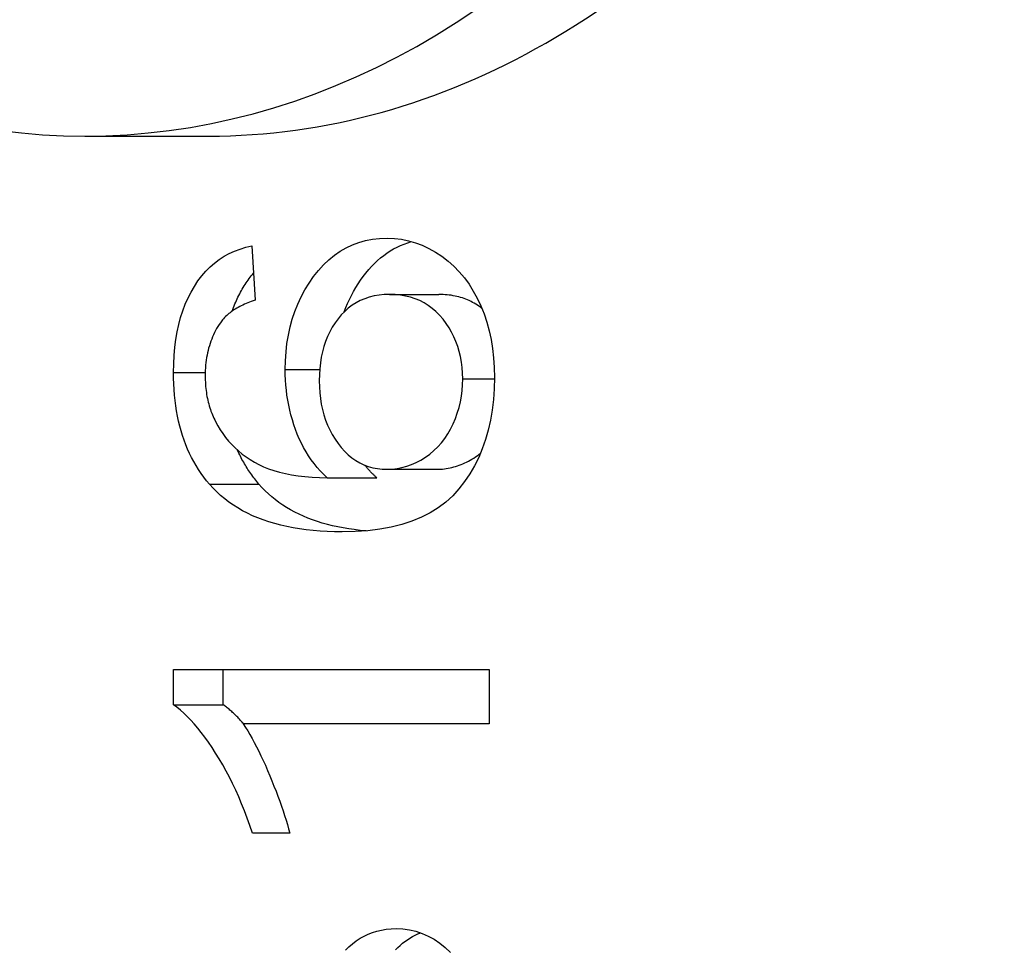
# Model space of a CAD drawing. Header units: inches. Extents: x 3.5 to 45.3, y 4.6 to 30.4.
# Tile 8 of 24: x 32.308 to 32.418, y 17.694 to 17.798. Entities that reach past the tile are written whole.
import ezdxf

# ---------------------------------------------------------------- set-up
doc = ezdxf.new("R2010")
doc.units = ezdxf.units.IN
doc.header["$MEASUREMENT"] = 0
doc.layers.add('Visible Edges(ANSI)', color=7, linetype='Continuous', lineweight=25)
doc.layers.add('Visible Tangent Edges(ANSI)', color=7, linetype='Continuous', lineweight=25)

msp = doc.modelspace()

# ---------------------------------------------------------------- linework, layer by layer
at = {"layer": 'Visible Edges(ANSI)'}
for p, q in [((32.31492, 17.78509), (32.32884, 17.78509)), ((32.33372, 17.77272), (32.33407, 17.76662)), ((32.34918, 17.76727), (32.35475, 17.76727)), ((32.34894, 17.7476), (32.35451, 17.7476)), ((32.34218, 17.74665), (32.34775, 17.74665)), ((32.3249, 17.72508), (32.36039, 17.72508)), ((32.3249, 17.72112), (32.3249, 17.72508)), ((32.33047, 17.72112), (32.33047, 17.72508)), ((32.36039, 17.72508), (32.36039, 17.71895)), ((32.3249, 17.72112), (32.33047, 17.72112)), ((32.36039, 17.71895), (32.33275, 17.71895)), ((32.33797, 17.70667), (32.33377, 17.70667))]:
    msp.add_line(p, q, dxfattribs=at)
at = {"layer": 'Visible Edges(ANSI)', "flags": 128}
for points in [[(32.33746, 17.75881), (32.33748, 17.75982), (32.33755, 17.7608), (32.33766, 17.76176), (32.33782, 17.7627), (32.33802, 17.76361), (32.33826, 17.76449), (32.33855, 17.76535), (32.33888, 17.76618), (32.33926, 17.76699), (32.33968, 17.76778), (32.34015, 17.76854), (32.34066, 17.76927), (32.3412, 17.76996), (32.34177, 17.77059), (32.34237, 17.77116), (32.34299, 17.77167), (32.34364, 17.77212), (32.34432, 17.77251), (32.34502, 17.77284), (32.34575, 17.77311), (32.3465, 17.77332), (32.34728, 17.77347), (32.34808, 17.77356), (32.34892, 17.77359)], [(32.34892, 17.77359), (32.34974, 17.77356), (32.35054, 17.77347), (32.35134, 17.77331), (32.35212, 17.77309), (32.35288, 17.7728), (32.35363, 17.77245), (32.35437, 17.77203), (32.35509, 17.77156), (32.35578, 17.77102), (32.35643, 17.77044), (32.35704, 17.76982), (32.35761, 17.76914), (32.35814, 17.76842), (32.35862, 17.76765), (32.35906, 17.76684), (32.35947, 17.76597), (32.35982, 17.76507), (32.36013, 17.76414), (32.36039, 17.76318), (32.36061, 17.76219), (32.36077, 17.76117), (32.36089, 17.76012), (32.36096, 17.75904), (32.36099, 17.75793)], [(32.3249, 17.7585), (32.32492, 17.75947), (32.32497, 17.76041), (32.32505, 17.76132), (32.32517, 17.7622), (32.32531, 17.76306), (32.32549, 17.76388), (32.3257, 17.76467), (32.32595, 17.76543), (32.32622, 17.76616), (32.32653, 17.76687), (32.32687, 17.76754), (32.32725, 17.76818), (32.32765, 17.76879), (32.32808, 17.76936), (32.32853, 17.76988), (32.32901, 17.77036), (32.32951, 17.7708), (32.33004, 17.7712), (32.33059, 17.77156), (32.33117, 17.77188), (32.33177, 17.77215), (32.33239, 17.77238), (32.33304, 17.77257), (32.33372, 17.77272)], [(32.3441, 17.76532), (32.34429, 17.76579), (32.34448, 17.76625), (32.34469, 17.76671), (32.34491, 17.76716), (32.34515, 17.7676), (32.3454, 17.76804), (32.34567, 17.76846), (32.34594, 17.76888), (32.34624, 17.76929), (32.34654, 17.76968), (32.34686, 17.77006), (32.34718, 17.77042), (32.3475, 17.77076), (32.34784, 17.77108), (32.34819, 17.77138), (32.34854, 17.77166), (32.3489, 17.77192), (32.34927, 17.77216), (32.34965, 17.77239), (32.35004, 17.77259), (32.35043, 17.77278), (32.35084, 17.77294), (32.35125, 17.77309), (32.35167, 17.77322)], [(32.3315, 17.76539), (32.33157, 17.76559), (32.33165, 17.7658), (32.33172, 17.766), (32.3318, 17.7662), (32.33189, 17.76639), (32.33197, 17.76658), (32.33206, 17.76678), (32.33215, 17.76697), (32.33224, 17.76715), (32.33234, 17.76734), (32.33243, 17.76752), (32.33253, 17.7677), (32.33263, 17.76788), (32.33274, 17.76805), (32.33285, 17.76823), (32.33295, 17.7684), (32.33306, 17.76857), (32.33318, 17.76873), (32.33329, 17.76889), (32.33341, 17.76905), (32.33353, 17.7692), (32.33365, 17.76936), (32.33377, 17.7695), (32.33389, 17.76965)], [(32.34918, 17.76727), (32.34858, 17.76725), (32.34801, 17.76719), (32.34745, 17.7671), (32.34691, 17.76696), (32.3464, 17.76679), (32.34591, 17.76658), (32.34544, 17.76633), (32.34499, 17.76605), (32.34456, 17.76573), (32.34415, 17.76536), (32.34377, 17.76496), (32.3434, 17.76452), (32.34307, 17.76406), (32.34276, 17.76357), (32.34248, 17.76306), (32.34223, 17.76253), (32.34201, 17.76198), (32.34182, 17.76141), (32.34166, 17.76082), (32.34152, 17.76021), (32.34142, 17.75957), (32.34135, 17.75892), (32.3413, 17.75825), (32.34129, 17.75755)], [(32.35743, 17.75778), (32.35742, 17.75843), (32.35737, 17.75906), (32.35729, 17.75967), (32.35718, 17.76027), (32.35704, 17.76085), (32.35687, 17.76142), (32.35667, 17.76197), (32.35644, 17.7625), (32.35618, 17.76302), (32.35589, 17.76353), (32.35556, 17.76401), (32.35521, 17.76449), (32.35483, 17.76493), (32.35442, 17.76534), (32.354, 17.7657), (32.35355, 17.76603), (32.35308, 17.76632), (32.35259, 17.76657), (32.35208, 17.76679), (32.35154, 17.76696), (32.35099, 17.76709), (32.35041, 17.76719), (32.34981, 17.76725), (32.34918, 17.76727)], [(32.35958, 17.76569), (32.35942, 17.76582), (32.35925, 17.76594), (32.35908, 17.76606), (32.3589, 17.76617), (32.35873, 17.76628), (32.35854, 17.76638), (32.35836, 17.76648), (32.35817, 17.76657), (32.35798, 17.76665), (32.35779, 17.76673), (32.35759, 17.7668), (32.35739, 17.76687), (32.35719, 17.76694), (32.35698, 17.76699), (32.35677, 17.76705), (32.35656, 17.76709), (32.35635, 17.76713), (32.35613, 17.76717), (32.35591, 17.7672), (32.35568, 17.76722), (32.35545, 17.76724), (32.35522, 17.76726), (32.35499, 17.76727), (32.35475, 17.76727)], [(32.33407, 17.76662), (32.33386, 17.76655), (32.33365, 17.76648), (32.33345, 17.7664), (32.33325, 17.76632), (32.33306, 17.76624), (32.33287, 17.76616), (32.33269, 17.76608), (32.33251, 17.76599), (32.33234, 17.7659), (32.33217, 17.76581), (32.33201, 17.76572), (32.33185, 17.76562), (32.3317, 17.76552), (32.33155, 17.76542), (32.3314, 17.76532), (32.33126, 17.76521), (32.33113, 17.76511), (32.331, 17.765), (32.33088, 17.76489), (32.33075, 17.76477), (32.33064, 17.76466), (32.33053, 17.76454), (32.33042, 17.76442), (32.33032, 17.7643)], [(32.33032, 17.7643), (32.33017, 17.76408), (32.33002, 17.76387), (32.32989, 17.76365), (32.32975, 17.76343), (32.32963, 17.7632), (32.32951, 17.76297), (32.32939, 17.76273), (32.32929, 17.76249), (32.32919, 17.76225), (32.32909, 17.762), (32.32901, 17.76175), (32.32893, 17.76149), (32.32885, 17.76124), (32.32878, 17.76097), (32.32872, 17.76071), (32.32867, 17.76043), (32.32862, 17.76016), (32.32858, 17.75988), (32.32854, 17.7596), (32.32851, 17.75931), (32.32849, 17.75902), (32.32847, 17.75872), (32.32847, 17.75843), (32.32846, 17.75812)], [(32.32895, 17.74593), (32.32862, 17.74632), (32.3283, 17.74672), (32.328, 17.74714), (32.32771, 17.74757), (32.32744, 17.74801), (32.32718, 17.74846), (32.32693, 17.74892), (32.3267, 17.74939), (32.32648, 17.74988), (32.32628, 17.75037), (32.32609, 17.75088), (32.32592, 17.7514), (32.32575, 17.75193), (32.32561, 17.75247), (32.32547, 17.75302), (32.32535, 17.75358), (32.32525, 17.75416), (32.32516, 17.75474), (32.32508, 17.75534), (32.32502, 17.75595), (32.32497, 17.75657), (32.32493, 17.7572), (32.32491, 17.75785), (32.3249, 17.7585)], [(32.32846, 17.75812), (32.32846, 17.75788), (32.32847, 17.75764), (32.32848, 17.7574), (32.32849, 17.75716), (32.32851, 17.75693), (32.32853, 17.7567), (32.32856, 17.75647), (32.32859, 17.75625), (32.32862, 17.75602), (32.32866, 17.7558), (32.32871, 17.75558), (32.32875, 17.75537), (32.3288, 17.75516), (32.32886, 17.75495), (32.32891, 17.75474), (32.32898, 17.75453), (32.32904, 17.75433), (32.32911, 17.75413), (32.32919, 17.75393), (32.32927, 17.75373), (32.32935, 17.75354), (32.32944, 17.75335), (32.32953, 17.75316), (32.32962, 17.75298)], [(32.34218, 17.74665), (32.34179, 17.74703), (32.34141, 17.74742), (32.34106, 17.74782), (32.34072, 17.74824), (32.34039, 17.74867), (32.34009, 17.74911), (32.3398, 17.74957), (32.33953, 17.75005), (32.33928, 17.75053), (32.33904, 17.75104), (32.33882, 17.75155), (32.33862, 17.75208), (32.33844, 17.75262), (32.33827, 17.75316), (32.33811, 17.75371), (32.33798, 17.75426), (32.33786, 17.75482), (32.33775, 17.75537), (32.33766, 17.75594), (32.33759, 17.7565), (32.33753, 17.75707), (32.33749, 17.75765), (32.33747, 17.75823), (32.33746, 17.75881)], [(32.36099, 17.75793), (32.36096, 17.75667), (32.36088, 17.75545), (32.36074, 17.75426), (32.36054, 17.75312), (32.3603, 17.75201), (32.35999, 17.75095), (32.35963, 17.74992), (32.35922, 17.74894), (32.35874, 17.74799), (32.35822, 17.74709), (32.35764, 17.74622), (32.357, 17.74539), (32.3563, 17.74462), (32.35553, 17.74391), (32.35468, 17.74328), (32.35377, 17.7427), (32.35278, 17.7422), (32.35172, 17.74176), (32.35059, 17.74139), (32.34938, 17.74109), (32.34811, 17.74086), (32.34676, 17.74069), (32.34534, 17.74059), (32.34385, 17.74055)], [(32.34129, 17.75755), (32.3413, 17.75687), (32.34135, 17.7562), (32.34142, 17.75555), (32.34152, 17.75492), (32.34166, 17.75431), (32.34182, 17.75371), (32.34201, 17.75313), (32.34223, 17.75257), (32.34248, 17.75203), (32.34276, 17.7515), (32.34307, 17.75099), (32.3434, 17.7505), (32.34377, 17.75004), (32.34415, 17.74962), (32.34454, 17.74923), (32.34496, 17.74889), (32.34539, 17.74859), (32.34585, 17.74833), (32.34632, 17.74811), (32.34681, 17.74793), (32.34731, 17.74778), (32.34784, 17.74768), (32.34838, 17.74762), (32.34894, 17.7476)], [(32.34894, 17.7476), (32.3495, 17.74763), (32.35005, 17.74769), (32.35059, 17.74779), (32.35113, 17.74794), (32.35166, 17.74813), (32.35219, 17.74836), (32.35271, 17.74864), (32.35323, 17.74896), (32.35372, 17.74931), (32.35419, 17.7497), (32.35463, 17.75012), (32.35503, 17.75057), (32.35541, 17.75106), (32.35575, 17.75158), (32.35607, 17.75213), (32.35635, 17.75271), (32.35661, 17.75332), (32.35682, 17.75393), (32.35701, 17.75455), (32.35716, 17.75518), (32.35728, 17.75582), (32.35736, 17.75646), (32.35741, 17.75712), (32.35743, 17.75778)], [(32.32962, 17.75298), (32.32988, 17.7525), (32.33015, 17.75205), (32.33045, 17.75161), (32.33076, 17.75118), (32.3311, 17.75078), (32.33145, 17.75039), (32.33183, 17.75001), (32.33222, 17.74966), (32.33263, 17.74932), (32.33306, 17.749), (32.33352, 17.74869), (32.33399, 17.7484), (32.33448, 17.74814), (32.33501, 17.74789), (32.33558, 17.74767), (32.33618, 17.74746), (32.33681, 17.74728), (32.33748, 17.74713), (32.33818, 17.74699), (32.33891, 17.74688), (32.33968, 17.74679), (32.34048, 17.74672), (32.34131, 17.74668), (32.34218, 17.74665)], [(32.33451, 17.74593), (32.33439, 17.74607), (32.33427, 17.74621), (32.33415, 17.74636), (32.33404, 17.74651), (32.33392, 17.74665), (32.33381, 17.7468), (32.3337, 17.74696), (32.33359, 17.74711), (32.33348, 17.74726), (32.33338, 17.74742), (32.33327, 17.74758), (32.33317, 17.74773), (32.33307, 17.7479), (32.33298, 17.74806), (32.33288, 17.74822), (32.33279, 17.74839), (32.33269, 17.74855), (32.3326, 17.74872), (32.33251, 17.74889), (32.33243, 17.74906), (32.33234, 17.74923), (32.33226, 17.74941), (32.33218, 17.74958), (32.3321, 17.74976)], [(32.35451, 17.7476), (32.35473, 17.74761), (32.35494, 17.74762), (32.35515, 17.74763), (32.35537, 17.74765), (32.35558, 17.74768), (32.35579, 17.74772), (32.356, 17.74776), (32.35621, 17.74781), (32.35642, 17.74786), (32.35663, 17.74792), (32.35684, 17.74799), (32.35704, 17.74806), (32.35725, 17.74814), (32.35745, 17.74822), (32.35766, 17.74832), (32.35786, 17.74841), (32.35806, 17.74852), (32.35826, 17.74863), (32.35846, 17.74875), (32.35866, 17.74887), (32.35886, 17.749), (32.35905, 17.74913), (32.35924, 17.74927), (32.35943, 17.74942)], [(32.34775, 17.74665), (32.34769, 17.74671), (32.34763, 17.74676), (32.34757, 17.74682), (32.34751, 17.74687), (32.34745, 17.74693), (32.34739, 17.74699), (32.34734, 17.74704), (32.34728, 17.7471), (32.34722, 17.74716), (32.34717, 17.74722), (32.34711, 17.74728), (32.34706, 17.74733), (32.347, 17.74739), (32.34695, 17.74745), (32.34689, 17.74751), (32.34684, 17.74757), (32.34679, 17.74763), (32.34673, 17.74769), (32.34668, 17.74775), (32.34663, 17.74782), (32.34658, 17.74788), (32.34652, 17.74794), (32.34647, 17.748), (32.34642, 17.74806)], [(32.34385, 17.74055), (32.34301, 17.74056), (32.34218, 17.74059), (32.34138, 17.74064), (32.34059, 17.7407), (32.33982, 17.74079), (32.33908, 17.74089), (32.33835, 17.74101), (32.33764, 17.74115), (32.33695, 17.74131), (32.33628, 17.74149), (32.33563, 17.74168), (32.335, 17.7419), (32.33439, 17.74213), (32.3338, 17.74238), (32.33323, 17.74265), (32.33267, 17.74294), (32.33214, 17.74325), (32.33163, 17.74358), (32.33113, 17.74392), (32.33066, 17.74429), (32.3302, 17.74467), (32.32976, 17.74507), (32.32935, 17.74549), (32.32895, 17.74593)], [(32.34655, 17.74067), (32.34588, 17.74073), (32.34523, 17.74081), (32.3446, 17.7409), (32.34398, 17.741), (32.34337, 17.74112), (32.34278, 17.74125), (32.3422, 17.74139), (32.34163, 17.74155), (32.34108, 17.74172), (32.34054, 17.74191), (32.34002, 17.74211), (32.33951, 17.74232), (32.33902, 17.74254), (32.33854, 17.74278), (32.33807, 17.74304), (32.33762, 17.7433), (32.33718, 17.74358), (32.33676, 17.74388), (32.33635, 17.74419), (32.33595, 17.74451), (32.33557, 17.74484), (32.33521, 17.74519), (32.33485, 17.74555), (32.33451, 17.74593)], [(32.33377, 17.70667), (32.33348, 17.70752), (32.33318, 17.70835), (32.33288, 17.70917), (32.33256, 17.70996), (32.33223, 17.71074), (32.33189, 17.71149), (32.33154, 17.71224), (32.33118, 17.71296), (32.33081, 17.71366), (32.33043, 17.71435), (32.33004, 17.71502), (32.32963, 17.71567), (32.32923, 17.71629), (32.32883, 17.71689), (32.32842, 17.71745), (32.32802, 17.71798), (32.32763, 17.71849), (32.32723, 17.71895), (32.32684, 17.71939), (32.32645, 17.7198), (32.32606, 17.72018), (32.32567, 17.72052), (32.32529, 17.72084), (32.3249, 17.72112)], [(32.33281, 17.71895), (32.33271, 17.71906), (32.33261, 17.71917), (32.33251, 17.71928), (32.33241, 17.71939), (32.33232, 17.71949), (32.33222, 17.71959), (32.33212, 17.7197), (32.33202, 17.7198), (32.33192, 17.71989), (32.33183, 17.71999), (32.33173, 17.72008), (32.33163, 17.72017), (32.33153, 17.72026), (32.33144, 17.72035), (32.33134, 17.72044), (32.33124, 17.72052), (32.33115, 17.7206), (32.33105, 17.72068), (32.33095, 17.72076), (32.33086, 17.72083), (32.33076, 17.72091), (32.33066, 17.72098), (32.33057, 17.72105), (32.33047, 17.72112)], [(32.33275, 17.71895), (32.33299, 17.71857), (32.33324, 17.71817), (32.33349, 17.71775), (32.33374, 17.71732), (32.33398, 17.71686), (32.33423, 17.71639), (32.33448, 17.71589), (32.33473, 17.71538), (32.33498, 17.71485), (32.33523, 17.7143), (32.33548, 17.71372), (32.33572, 17.71313), (32.33597, 17.71254), (32.3362, 17.71195), (32.33643, 17.71138), (32.33664, 17.71082), (32.33684, 17.71026), (32.33703, 17.70972), (32.33722, 17.70918), (32.33739, 17.70866), (32.33755, 17.70815), (32.3377, 17.70765), (32.33784, 17.70716), (32.33797, 17.70667)], [(32.34424, 17.69349), (32.34463, 17.69388), (32.34503, 17.69423), (32.34545, 17.69456), (32.34589, 17.69484), (32.34634, 17.6951), (32.3468, 17.69532), (32.34729, 17.6955), (32.34778, 17.69566), (32.3483, 17.69577), (32.34883, 17.69586), (32.34938, 17.69591), (32.34994, 17.69593)], [(32.34994, 17.69593), (32.3507, 17.69589), (32.35144, 17.69579), (32.35216, 17.69563), (32.35286, 17.6954), (32.35354, 17.6951), (32.3542, 17.69473), (32.35484, 17.6943), (32.35547, 17.6938), (32.35607, 17.69324)], [(32.34987, 17.69356), (32.35012, 17.69381), (32.35038, 17.69405), (32.35065, 17.69428), (32.35092, 17.69449), (32.3512, 17.69468), (32.35149, 17.69487), (32.35179, 17.69503), (32.35209, 17.69519), (32.35239, 17.69533), (32.35271, 17.69545)]]:
    msp.add_lwpolyline(points, dxfattribs=at)
at = {"layer": 'Visible Edges(ANSI)'}
for centre, major_axis, start_param, end_param in [((32.19355, 17.9278), (0, 0.47244), 3.141593, 6.283185), ((32.23244, 17.9278), (0, -0.47244), 0, 3.141593), ((32.31492, 17.9278), (0, -0.14272), 5.512224, 7.054146), ((32.32884, 17.9278), (0, -0.14272), 0, 0.770961)]:
    msp.add_ellipse(centre, major_axis=major_axis, ratio=0.707107, start_param=start_param, end_param=end_param, dxfattribs=at)
at = {"layer": 'Visible Tangent Edges(ANSI)'}
for p, q in [((32.3249, 17.7585), (32.32847, 17.7585)), ((32.33746, 17.75881), (32.34134, 17.75881)), ((32.35743, 17.75778), (32.36099, 17.75778)), ((32.32895, 17.74593), (32.33451, 17.74593))]:
    msp.add_line(p, q, dxfattribs=at)

doc.saveas('drawing.dxf')
